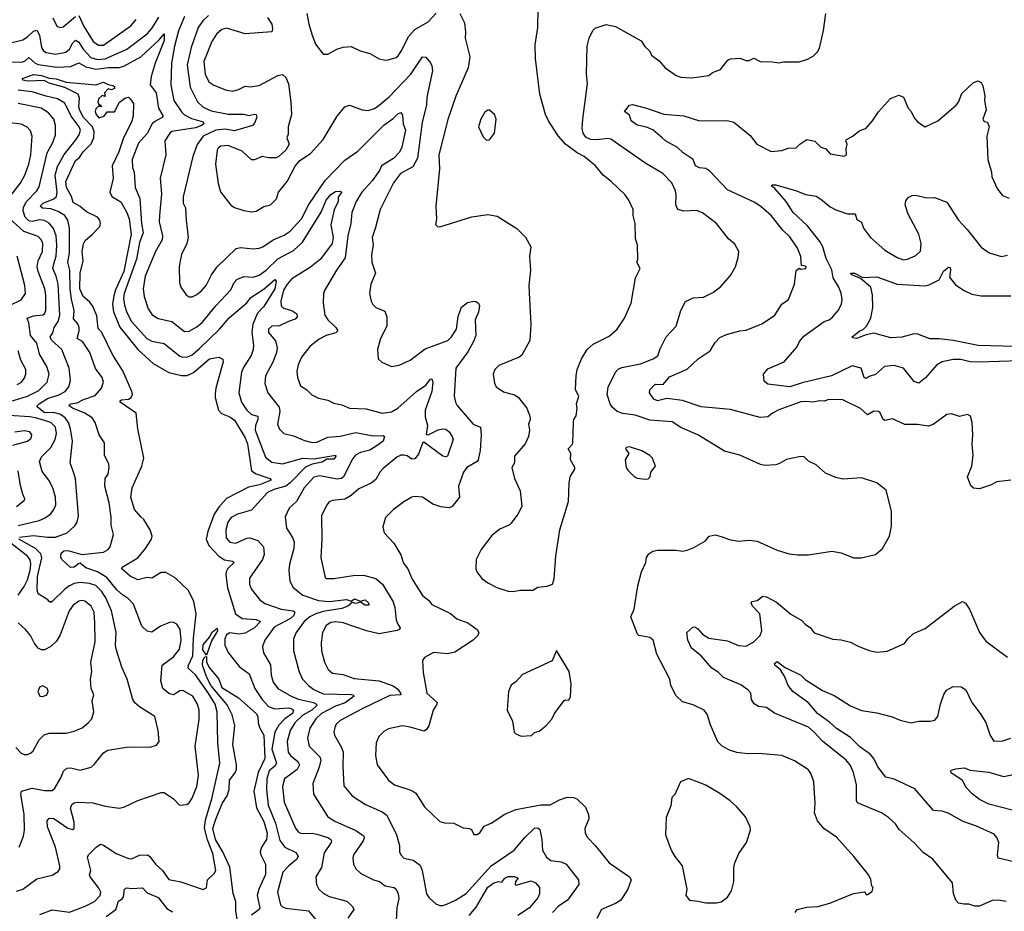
# Model space of a CAD drawing. Extents: x 1245515 to 1420776, y 606314 to 671314.
# Tile 56 of 256: x 1281695 to 1288024, y 649292 to 655025. Entities that reach past the tile are written whole.
import ezdxf

# ---------------------------------------------------------------- set-up
doc = ezdxf.new("R2010")
doc.units = 0

msp = doc.modelspace()

# ---------------------------------------------------------------- linework, layer by layer
at = {"layer": '0CON10XD'}
for points in [[(1283540.8, 655065), (1283554.2, 654995), (1283575.7, 654925.7), (1283597.3, 654867.3), (1283645, 654803.8), (1283675, 654804), (1283734.5, 654835.5), (1283775, 654847.5), (1283825, 654852), (1283884.2, 654824.2), (1283945, 654808), (1284005, 654772), (1284044.3, 654764.3), (1284063.2, 654766.8), (1284115, 654780.8), (1284127.4, 654792.6), (1284152.1, 654827.9), (1284195, 654916.9), (1284235, 654961.5), (1284319.8, 655010.2), (1284372.4, 655067.6)], [(1284524.6, 655064.6), (1284554.4, 655005), (1284560.6, 654945), (1284558, 654905), (1284588, 654785), (1284578.1, 654715), (1284497.6, 654532.4), (1284446.2, 654383.8), (1284389.1, 654155), (1284393.1, 654065), (1284370, 653825), (1284373.3, 653745), (1284368.3, 653708.3), (1284380, 653695), (1284395, 653693.3), (1284602.4, 653757.6), (1284705, 653771.4), (1284765, 653762), (1284891.3, 653681.3), (1284946.3, 653626.3), (1284980, 653565), (1284971.5, 653505), (1284978.5, 653415), (1284967.8, 653315), (1284971.4, 653225), (1284981.2, 653065), (1284975, 652962.5), (1284922.7, 652867.3), (1284905.6, 652854.4), (1284775, 652801.2), (1284748.8, 652775), (1284738.8, 652745), (1284747, 652687), (1284757.5, 652665), (1284805, 652631.2), (1284875, 652612.5), (1284898.3, 652598.3), (1284955, 652527.5), (1284974, 652475), (1284976, 652455), (1284966.2, 652425), (1284971.2, 652385), (1284966.2, 652345), (1284945, 652297.5), (1284875, 652217.5), (1284875.8, 652175), (1284857.5, 652145), (1284875.8, 652075), (1284912, 651995), (1284922.5, 651895), (1284896.7, 651845), (1284855, 651787.5), (1284843.6, 651776.4), (1284781.7, 651748.3), (1284730.5, 651709.5), (1284661.4, 651618.6), (1284630, 651555), (1284626.7, 651495), (1284634, 651475), (1284665, 651431.2), (1284705, 651403.3), (1284762.5, 651375), (1284835, 651351.2), (1284865, 651348.8), (1284915, 651358), (1284993, 651357), (1285025, 651376.2), (1285085, 651382.5), (1285120, 651395), (1285130.7, 651429.3), (1285140.8, 651575), (1285166.2, 651745), (1285223, 651927), (1285226.7, 652045), (1285233.3, 652085), (1285263.3, 652135), (1285263.3, 652145), (1285236, 652195), (1285238, 652235), (1285221.2, 652265), (1285248.8, 652295), (1285251.2, 652305), (1285253.9, 652436.1), (1285257.5, 652455), (1285271.7, 652478.3), (1285278.8, 652525), (1285274.1, 652555.9), (1285290, 652605), (1285268, 652645), (1285271.2, 652735), (1285278, 652775), (1285306.2, 652845), (1285343.8, 652905), (1285380.7, 652939.3), (1285485, 652989.2), (1285535, 653034), (1285582, 653105), (1285625, 653202.5), (1285654, 653365), (1285683.3, 653425), (1285662.5, 653465), (1285667.5, 653485), (1285666.7, 653575), (1285653.6, 653616.4), (1285651.2, 653715), (1285639.2, 653765), (1285638, 653805), (1285611.2, 653865), (1285585, 653900), (1285498, 653985), (1285445, 654024.2), (1285395.5, 654085.5), (1285324.5, 654144.5), (1285277.7, 654167.7), (1285203.6, 654223.6), (1285157, 654277), (1285093.8, 654373.8), (1285075.6, 654415), (1285038, 654545), (1285010, 654775), (1285007.7, 654862.3), (1285025.8, 654975), (1285028, 655095)], [(1286092.3, 654662.3), (1286125, 654666.2), (1286147.5, 654685), (1286200, 654705), (1286246.1, 654763.9), (1286265, 654773.8), (1286325, 654776.7), (1286365, 654763.3), (1286385, 654763.3), (1286415, 654778), (1286455, 654756.2), (1286535, 654754), (1286575, 654746.7), (1286605, 654753.3), (1286705, 654753.8), (1286755, 654768.8), (1286795, 654790), (1286822.3, 654817.7), (1286835, 654842.5), (1286861.4, 654955), (1286875.7, 655065)], [(1281602.9, 654867.1), (1281715, 654896.2), (1281745, 654914.6), (1281785, 654951.5), (1281805, 654957.5), (1281822.2, 654925), (1281835.7, 654845.7), (1281847.9, 654825), (1281865, 654813.4), (1281925, 654802.9), (1281992.9, 654815), (1282015.5, 654834.5), (1282036.8, 654875), (1282055, 654893.9), (1282075, 654880.4), (1282103.5, 654835), (1282152.5, 654782.5), (1282195, 654768.2), (1282245, 654774.1), (1282385, 654835.9), (1282515, 654934.1), (1282545, 654967.3), (1282589.7, 655040.3)], [(1281907.5, 655037.5), (1281935, 654982.9), (1281954.4, 654974.4), (1281975, 654977.8), (1282055, 655045.5)], [(1282075, 655051.4), (1282104.8, 654985), (1282167.1, 654885), (1282200.9, 654860.9), (1282235, 654860.8), (1282408.9, 654985), (1282443.1, 655025)], [(1282755.7, 655045), (1282716.7, 654953.3), (1282690.5, 654855), (1282671.6, 654745), (1282665.8, 654605), (1282686.1, 654505), (1282735, 654431.8), (1282755, 654412.5), (1282799.4, 654389.4), (1282875, 654367.8), (1282878.1, 654355), (1282865, 654343.9), (1282825, 654330), (1282674.2, 654305.8), (1282660.8, 654295), (1282628.2, 654245), (1282634.6, 654155), (1282597.9, 654005), (1282607.3, 653905), (1282593.3, 653765), (1282592.7, 653725), (1282612.5, 653635), (1282611.5, 653608.5), (1282569.2, 653535), (1282501.8, 653375), (1282489.2, 653295), (1282495.4, 653245), (1282521.5, 653165), (1282547.2, 653127.2), (1282585, 653104.4), (1282673.4, 653083.4), (1282755, 653020.5), (1282785, 653021.8), (1282835, 653050), (1282870.3, 653079.7), (1282955.8, 653184.2), (1283052.6, 653287.4), (1283074.2, 653335.8), (1283090, 653355), (1283135, 653373.2), (1283195, 653368.4), (1283235, 653383.3), (1283280.4, 653415), (1283355, 653487.5), (1283455, 653540.5), (1283512.4, 653595), (1283633, 653787), (1283665, 653863.4), (1283695, 653900.5), (1283725, 653920.5), (1283752.7, 653922.7), (1283766.7, 653915), (1283742.9, 653885), (1283742.5, 653855), (1283717.5, 653802.5), (1283695.3, 653705.3), (1283709.8, 653625), (1283702.9, 653585), (1283628.8, 653485), (1283565, 653433.3), (1283445, 653358.4), (1283413.8, 653325), (1283391.7, 653285), (1283373, 653215), (1283375.3, 653185), (1283390.5, 653170.5), (1283445, 653154.6), (1283475.8, 653134.2), (1283478.9, 653115), (1283465, 653098.5), (1283422.5, 653085), (1283365, 653055.6), (1283315, 653054.2), (1283294.4, 653035), (1283295, 653013.3), (1283340.4, 652960.4), (1283350.9, 652915), (1283346.2, 652885), (1283325, 652828), (1283275.8, 652735), (1283271.4, 652685), (1283290.6, 652625), (1283363.1, 652533.1), (1283366.9, 652505), (1283352.2, 652425), (1283365, 652391.2), (1283393.4, 652363.4), (1283455, 652350), (1283525, 652319.1), (1283575, 652305.4), (1283605, 652308.7), (1283675, 652341.3), (1283755, 652348.2), (1283855, 652369.7), (1283965, 652349.5), (1284031.5, 652351.5), (1284040, 652345), (1284032.1, 652315), (1283992.2, 652287.8), (1283945, 652257.5), (1283885, 652241.6), (1283852.9, 652225), (1283836.5, 652203.5), (1283775.8, 652085), (1283764.4, 652075), (1283735, 652069.7), (1283625, 652091.2), (1283585, 652084.6), (1283524.7, 652015), (1283473.5, 651926.5), (1283427.1, 651885), (1283401.5, 651828.5), (1283409.4, 651755), (1283448.9, 651695), (1283459.1, 651665), (1283456.4, 651625), (1283428.5, 651525), (1283424.4, 651485), (1283431.9, 651415), (1283454, 651374), (1283515, 651323.9), (1283615, 651290), (1283685, 651283.7), (1283796.5, 651296.5), (1283825, 651286.7), (1283848.1, 651301.9), (1283885, 651286.7), (1283915, 651293.9), (1283936.9, 651275), (1283939.8, 651260.2), (1283915, 651260.5), (1283885, 651280), (1283855, 651271.9), (1283832.7, 651277.3), (1283805.1, 651254.9), (1283765, 651238.8), (1283645, 651220.6), (1283599.2, 651205), (1283559.6, 651185), (1283524, 651155), (1283472.7, 651085), (1283454.6, 651045), (1283455, 650967.5), (1283491.2, 650831.2), (1283512.7, 650785), (1283551.5, 650745), (1283585, 650719.3), (1283645, 650690.9), (1283826, 650686), (1283836, 650685), (1283845.6, 650675), (1283787.1, 650632.9), (1283725, 650611.2), (1283635.3, 650565), (1283599.1, 650530.9), (1283561.2, 650468.8), (1283544.7, 650405), (1283556, 650354), (1283623.6, 650285), (1283630.8, 650265), (1283620.7, 650219.3), (1283580, 650115), (1283583.5, 650045), (1283675, 649899.4), (1283725, 649869.1), (1283851.2, 649815), (1283906.8, 649776.8), (1283910, 649765), (1283903.1, 649745), (1283840.8, 649655), (1283835.8, 649635), (1283840, 649595), (1283855.8, 649565), (1283888.8, 649535), (1283970, 649495), (1284008.8, 649485), (1284045, 649455.6), (1284103.3, 649445), (1284115, 649434), (1284128.5, 649405), (1284131.8, 649375), (1284119.5, 649315), (1284115.7, 649234.3)], [(1282908.1, 655051.9), (1282872.1, 655017.9), (1282842.7, 654975), (1282797.1, 654845), (1282772.1, 654735), (1282791.6, 654591.6), (1282837.4, 654497.4), (1282875, 654462.5), (1282925, 654438.2), (1283035, 654417.7), (1283135, 654417.3), (1283165, 654408.6), (1283207, 654417), (1283216.2, 654415), (1283218.6, 654398.6), (1283205, 654360), (1283192.5, 654345), (1283075, 654310), (1283015, 654321.3), (1282956.9, 654315), (1282874.4, 654275.6), (1282837.1, 654222.9), (1282807.5, 654145), (1282746.7, 653885), (1282746.1, 653846.1), (1282761.9, 653815), (1282764.5, 653735), (1282778.5, 653625), (1282768.9, 653585), (1282734.5, 653515), (1282726.3, 653473.7), (1282720, 653435), (1282722.5, 653335), (1282730.8, 653305), (1282765, 653256.2), (1282785, 653242.5), (1282805, 653242), (1282835, 653256.9), (1282865, 653280.5), (1282894.6, 653315), (1282927.5, 653385), (1282963.6, 653436.4), (1283087, 653553), (1283115, 653561.1), (1283195, 653552.5), (1283235, 653556.5), (1283257.1, 653565), (1283325, 653610.4), (1283395, 653639.1), (1283434.4, 653665), (1283506.7, 653745), (1283553.8, 653836.2), (1283659.7, 653990.3), (1283785, 654122.1), (1283869.5, 654180.5), (1284035, 654347.1), (1284095, 654390), (1284125, 654419.6), (1284145, 654428.6), (1284155, 654410), (1284160.9, 654355), (1284174.5, 654315), (1284150.8, 654205), (1284137.4, 654172.6), (1284098.2, 654131.8), (1284021.1, 654085), (1284008.2, 654055), (1283961.8, 653988.2), (1283895.4, 653915), (1283858.2, 653855), (1283830.4, 653785), (1283824.5, 653715), (1283803.4, 653635), (1283786.8, 653493.2), (1283731.5, 653415), (1283655.4, 653284.6), (1283647.8, 653265), (1283646.4, 653205), (1283656.5, 653125), (1283675.4, 653095), (1283728.1, 653045), (1283740, 653025), (1283727.6, 653012.4), (1283665, 652993.8), (1283620.2, 652969.8), (1283562, 652925), (1283505.8, 652855), (1283484.4, 652805), (1283475.8, 652764.2), (1283480.6, 652725), (1283501.3, 652671.3), (1283540, 652645), (1283572.5, 652612.5), (1283615, 652591.2), (1283675, 652579.2), (1283715, 652559.2), (1283765, 652548.6), (1283815, 652528.1), (1283922.1, 652522.1), (1284025, 652494.6), (1284085, 652504.6), (1284125, 652527.9), (1284246.3, 652633.7), (1284305, 652675.4), (1284335, 652714.4), (1284345, 652716.2), (1284350.8, 652695), (1284344.5, 652634.5), (1284302.2, 652515), (1284302.5, 652472.5), (1284316.2, 652415), (1284307.9, 652357.9), (1284320.8, 652355), (1284385, 652388.6), (1284415, 652394.4), (1284435, 652391.9), (1284455, 652375.6), (1284475.6, 652345), (1284480.6, 652325), (1284445, 652218.8), (1284435, 652214), (1284415, 652217.8), (1284292.4, 652307.6), (1284285, 652302.2), (1284258.9, 652231.1), (1284235, 652202.3), (1284215, 652198.8), (1284185, 652220), (1284165, 652225.9), (1284145, 652224.6), (1284118.5, 652211.5), (1284031.7, 652138.3), (1284010.6, 652115), (1283985, 652069.2), (1283955, 652044.4), (1283875, 652008.9), (1283825, 651965.5), (1283785, 651942.5), (1283705.5, 651934.5), (1283685.4, 651924.6), (1283668.6, 651905), (1283634.3, 651834.3), (1283638.1, 651685), (1283630.6, 651565), (1283658.3, 651438.3), (1283665, 651433.1), (1283715, 651431.8), (1283838.3, 651451.7), (1283905, 651453.8), (1283985, 651432.7), (1284026.6, 651396.6), (1284095, 651281.9), (1284107.1, 651245), (1284116, 651166), (1284125, 651138.8), (1284141.4, 651115), (1284135.7, 651105), (1284121.5, 651098.5), (1284005, 651075.4), (1283925, 651094.7), (1283775, 651146.7), (1283726.5, 651153.5), (1283695, 651149.3), (1283665, 651130.6), (1283641.8, 651085), (1283633.7, 651016.3), (1283636.2, 650966.2), (1283654, 650894), (1283677.3, 650847.3), (1283705, 650823.1), (1283775, 650815.5), (1283845, 650789.5), (1284005.6, 650774.4), (1284095, 650742.1), (1284125, 650721.5), (1284143.3, 650695), (1284145, 650684.2), (1284075, 650678.8), (1283895.8, 650595), (1283755, 650520), (1283730, 650495), (1283720.5, 650475), (1283713.5, 650445), (1283717.8, 650425), (1283764.7, 650344.7), (1283775.4, 650315), (1283771.8, 650225), (1283778.9, 650098.9), (1283832.9, 650035), (1283918.8, 649978.8), (1284025, 649931.5), (1284055, 649910), (1284117.3, 649785), (1284135.6, 649715), (1284135.7, 649675), (1284144.3, 649655), (1284165, 649634.4), (1284225, 649620.6), (1284269.5, 649589.5), (1284282.9, 649555), (1284310, 649405), (1284328, 649378), (1284370.6, 649340.6), (1284395, 649330.6), (1284415, 649330), (1284445, 649340.4), (1284496.4, 649363.6), (1284565, 649406.9), (1284725.2, 649584.8), (1284874.4, 649685), (1284942.3, 649767.7), (1285005, 649826.2), (1285025, 649828.8), (1285039.1, 649819.1), (1285051.2, 649755), (1285055.5, 649685), (1285080.7, 649640.7), (1285108.3, 649618.3), (1285175, 649610.7), (1285208.5, 649595), (1285286.5, 649495), (1285288.9, 649465), (1285215.4, 649365), (1285157.3, 649322.7), (1285120.6, 649285)], [(1283289.1, 655039.1), (1283316.9, 654995), (1283320.8, 654965), (1283315, 654946.7), (1283145, 654933.8), (1283025, 654969.2), (1282995, 654960.9), (1282959.3, 654930.7), (1282930.4, 654885), (1282878.4, 654755), (1282887.6, 654675), (1282911.1, 654625), (1282944, 654604), (1283025, 654571.8), (1283065, 654565.4), (1283101.2, 654575), (1283145, 654596.5), (1283177.6, 654592.4), (1283235, 654602.2), (1283355, 654666.7), (1283385, 654671.4), (1283405, 654652), (1283423.1, 654613.1), (1283438.5, 654495), (1283442.9, 654415), (1283420, 654335), (1283420.7, 654289.3), (1283412.5, 654265), (1283426.7, 654225), (1283406.7, 654185), (1283363.6, 654146.4), (1283343, 654137), (1283295, 654135.8), (1283254.2, 654145.8), (1283205, 654124.3), (1283185, 654123.1), (1283125, 654180), (1283035, 654216.6), (1282988.9, 654211.1), (1282971, 654199), (1282963.8, 654185), (1282954.8, 654095), (1282970.8, 653970.8), (1282985, 653917.5), (1283053, 653833), (1283075, 653818), (1283135, 653797.1), (1283185, 653790), (1283215, 653792.9), (1283265, 653824), (1283306.7, 653835), (1283346.8, 653873.2), (1283358.8, 653915), (1283414.2, 653985), (1283465, 654083.3), (1283495, 654120), (1283565, 654164), (1283645, 654254.3), (1283735, 654404), (1283785, 654464), (1283815, 654476), (1283896.7, 654445), (1283935, 654440.9), (1283975, 654453.1), (1284005.7, 654474.3), (1284070.8, 654529.2), (1284210.4, 654675), (1284285, 654786.2), (1284305, 654783.3), (1284335, 654746.7), (1284345, 654727.5), (1284348.9, 654695), (1284313.1, 654526.9), (1284310.3, 654475), (1284283.2, 654366.8), (1284252.5, 654135), (1284221.5, 654078.5), (1284143.9, 654036.1), (1284098.7, 653975), (1284011.5, 653805), (1283982.3, 653687.7), (1283960, 653625), (1283967.5, 653575), (1283957.5, 653515), (1283959.5, 653465), (1283981.4, 653395), (1283952.9, 653325), (1283944.3, 653265), (1283954.2, 653215), (1283964.4, 653194.4), (1283985, 653174), (1284041.4, 653151.4), (1284055.6, 653115), (1284054.2, 653055), (1284014.2, 652975), (1283996.1, 652903.9), (1284000, 652845), (1284022.7, 652822.7), (1284085, 652796), (1284135, 652804), (1284204.4, 652835.6), (1284302.2, 652907.8), (1284447, 652963), (1284471.5, 652985), (1284502.5, 653035), (1284513.6, 653116.4), (1284534.2, 653175.8), (1284574.1, 653205.9), (1284614.1, 653215.9), (1284627.5, 653212.5), (1284645, 653202.5), (1284650.9, 653185), (1284643.4, 653145), (1284623.8, 653095), (1284626.7, 652995), (1284612.7, 652955), (1284575, 652890), (1284499.6, 652785), (1284488.5, 652605), (1284495.5, 652565.5), (1284507.1, 652545), (1284610.8, 652425), (1284657.1, 652405), (1284662.2, 652355), (1284655.4, 652255), (1284643.2, 652195), (1284636, 652184), (1284570, 652145), (1284548.9, 652115), (1284515.6, 652025), (1284522.2, 651955), (1284475, 651894.4), (1284455, 651885.5), (1284402, 651892), (1284350.7, 651910.7), (1284284.3, 651954.3), (1284235, 651959.2), (1284215, 651954.2), (1284165, 651926), (1284095, 651873.8), (1284046.2, 651825), (1284028.8, 651765), (1284038, 651725), (1284099.7, 651659.7), (1284144.5, 651584.5), (1284161.7, 651531.7), (1284190.8, 651495), (1284218.8, 651428.8), (1284285, 651323.8), (1284322.7, 651292.7), (1284345, 651264), (1284465, 651208.1), (1284505, 651171.8), (1284576.4, 651146.4), (1284636.7, 651105), (1284646, 651085), (1284640, 651065), (1284610.8, 651035), (1284491.8, 650958.2), (1284445, 650947.8), (1284354.6, 650955.4), (1284296.7, 650925), (1284284.2, 650905), (1284287.9, 650827.9), (1284312.9, 650695), (1284378.1, 650635), (1284375, 650618.8), (1284352.2, 650585), (1284325.4, 650484.6), (1284309.7, 650460.3), (1284295, 650451.4), (1284205, 650477.1), (1284155, 650484.3), (1284065, 650465.7), (1284035, 650448.6), (1284003.4, 650416.6), (1283987.1, 650375), (1283981.9, 650295), (1283992.5, 650235), (1284065, 650136.2), (1284103.8, 650105), (1284215, 650070), (1284241.8, 650051.8), (1284297.5, 649965), (1284395, 649870.8), (1284425, 649861.4), (1284485, 649860), (1284545, 649828.8), (1284585.7, 649825.7), (1284598.8, 649818.8), (1284615, 649786.2), (1284635, 649786), (1284653, 649797), (1284681.2, 649838.8), (1284725, 649860), (1284813.1, 649916.9), (1284883.6, 649946.4), (1285045, 649977.8), (1285105, 649976.2), (1285165, 650009.4), (1285215, 650025.6), (1285254.4, 650024.4), (1285276.4, 650016.4), (1285331.7, 649961.7), (1285352, 649915), (1285352.7, 649887.3), (1285327.1, 649825), (1285330, 649795), (1285345, 649766.2), (1285395, 649716), (1285483.4, 649603.4), (1285613.8, 649515), (1285625.8, 649495), (1285603.3, 649435), (1285558.8, 649365), (1285525, 649342.5), (1285435.8, 649304.2), (1285404.1, 649245.9)], [(1286680, 649285), (1286692.5, 649305), (1286755, 649320), (1286825, 649324.2), (1286902.5, 649345), (1287055, 649406.7), (1287125, 649417.5), (1287135, 649400), (1287145, 649400), (1287175, 649420), (1287180, 649445), (1287173, 649453), (1287166.4, 649496.4), (1287152.5, 649525), (1287056, 649645), (1286945, 649770), (1286863.8, 649825), (1286822.5, 649875), (1286804, 649925), (1286808, 649985), (1286800, 650125), (1286783.3, 650175), (1286765, 650202.5), (1286675, 650260), (1286595, 650293.8), (1286445, 650306), (1286375, 650304.2), (1286305, 650314.2), (1286258.3, 650328.3), (1286211.2, 650355), (1286182.6, 650382.6), (1286132.5, 650495), (1286115.6, 650555), (1286095.8, 650585), (1286025, 650619.2), (1285955, 650640), (1285915, 650676.7), (1285880.8, 650745), (1285873.8, 650785), (1285790, 650945), (1285766, 651035), (1285745, 651053.8), (1285675.9, 651065.9), (1285666.2, 651075), (1285622.5, 651185), (1285644.4, 651235), (1285668.1, 651385), (1285692.5, 651475), (1285719.2, 651535), (1285725, 651567.5), (1285738.8, 651591.2), (1285765, 651607.5), (1285795, 651614.3), (1285914.2, 651614.2), (1285955, 651608.6), (1285985, 651614.3), (1286028.3, 651631.7), (1286103.8, 651675), (1286126, 651704), (1286165, 651712), (1286210.6, 651700.6), (1286255, 651682.9), (1286315, 651671.4), (1286385, 651677.5), (1286435, 651671.2), (1286565, 651613.8), (1286640.7, 651590.7), (1286695, 651583.3), (1286765, 651583.8), (1286915, 651608.8), (1286975, 651596.7), (1287053.9, 651563.9), (1287103.9, 651563.9), (1287195, 651586.2), (1287241.2, 651625), (1287285.8, 651704.2), (1287298.3, 651768.3), (1287298.8, 651865), (1287265, 652000), (1287205, 652046.7), (1287105, 652078.8), (1286985, 652070), (1286940.5, 652080.5), (1286875, 652110), (1286815, 652163.3), (1286766.2, 652186.2), (1286736.1, 652216.1), (1286705, 652213.3), (1286625, 652198), (1286579.5, 652170.5), (1286556.1, 652163.9), (1286485, 652158.8), (1286455.9, 652165.9), (1286324.4, 652224.4), (1286225, 652251.4), (1286054, 652355), (1285945, 652403.3), (1285889.9, 652439.9), (1285745, 652450.3), (1285651.2, 652481.2), (1285572.1, 652492.1), (1285536.4, 652506.4), (1285503.8, 652533.8), (1285490, 652555), (1285471.1, 652615), (1285477.3, 652662.7), (1285525, 652758.6), (1285542.5, 652777.5), (1285565, 652788.8), (1285685, 652812.9), (1285766, 652844), (1285796.2, 652863.8), (1285811.5, 652908.5), (1285850.8, 652985), (1285915, 653053.3), (1285944.2, 653155.8), (1285975, 653212.5), (1286023.9, 653236.1), (1286089.5, 653240.5), (1286155, 653273.3), (1286201.2, 653308.8), (1286265, 653380), (1286296.7, 653435), (1286313.8, 653495), (1286316.7, 653535), (1286291.7, 653581.7), (1286252, 653615), (1286175, 653714), (1286085, 653783.8), (1286045, 653798.6), (1285965, 653794.5), (1285924.6, 653804.6), (1285913.1, 653835), (1285915.5, 653894.5), (1285910.5, 653925), (1285887.1, 653975), (1285830, 654035), (1285720.8, 654100.8), (1285495, 654256.8), (1285475, 654261.3), (1285405, 654251.9), (1285365, 654254.7), (1285335, 654269.2), (1285316.1, 654295), (1285310.7, 654325), (1285314.7, 654385.3), (1285345.5, 654615.5), (1285338.6, 654675), (1285341.9, 654855), (1285355, 654906.7), (1285380, 654955), (1285395, 654970), (1285465, 654993.8), (1285525, 654980.8), (1285688.8, 654888.8), (1285712.7, 654852.7), (1285742.5, 654825), (1285757, 654797), (1285805, 654760), (1285844.2, 654714.2), (1285915, 654666.2), (1285945, 654654.2), (1286015, 654650.8), (1286092.3, 654662.3)], [(1281625, 654752.5), (1281715, 654753.8), (1281730.6, 654759.4), (1281755, 654781.5), (1281795.4, 654745.4), (1281815, 654735.6), (1281935, 654719.8), (1282025, 654724.8), (1282075, 654747.9), (1282121.5, 654721.5), (1282185, 654707.2), (1282266.7, 654716.7), (1282335, 654717.1), (1282365, 654726.5), (1282473.4, 654786.5), (1282591.5, 654895), (1282625, 654933.3), (1282625, 654890.8), (1282566.8, 654745), (1282540.7, 654659.3), (1282534.6, 654605), (1282573.2, 654555), (1282586.5, 654455), (1282618.4, 654405), (1282611.8, 654395), (1282565, 654371), (1282547, 654355), (1282515, 654293.3), (1282458.7, 654231.3), (1282417.3, 654125), (1282420.9, 654075), (1282431.8, 654045), (1282437.3, 653945), (1282468.4, 653875), (1282479.3, 653715), (1282490, 653655), (1282465, 653592.5), (1282446.2, 653485), (1282367.3, 653265), (1282363.2, 653235), (1282368.3, 653188.3), (1282383, 653143), (1282415, 653085.4), (1282512.1, 652975), (1282545, 652958.9), (1282625, 652943.8), (1282725, 652861.2), (1282745, 652854.6), (1282775, 652856.6), (1282805, 652870.4), (1282850.1, 652909.9), (1282980, 653035), (1283041.7, 653108.3), (1283154.6, 653205), (1283180.9, 653239.1), (1283265.7, 653294.3), (1283335, 653353.6), (1283344.6, 653344.6), (1283334.4, 653295), (1283265, 653181.1), (1283222.8, 653137.2), (1283193.7, 653066.3), (1283187.2, 653012.8), (1283197.3, 652932.7)], [(1281825, 649272.9), (1281905, 649301.5), (1282015, 649287.3), (1282115.3, 649324.7), (1282176, 649355), (1282213.1, 649395), (1282215.9, 649415), (1282205, 649441.1), (1282147.3, 649515), (1282143.6, 649526.4), (1282152.9, 649555), (1282130.5, 649639.5), (1282138, 649655), (1282185, 649702.2), (1282215, 649724.4), (1282235, 649717.8), (1282315, 649664.6), (1282395, 649631.2), (1282415, 649630), (1282465, 649652.5), (1282517.5, 649655), (1282531.2, 649645), (1282567.5, 649595), (1282613.7, 649553.7), (1282655, 649497.8), (1282732, 649482), (1282875, 649433.1), (1282895, 649443.8), (1282902.7, 649495), (1282945.9, 649535), (1282955.1, 649555), (1282937, 649665), (1282902.5, 649752.5), (1282882.6, 649827.4), (1282888.9, 649881.1), (1282931.4, 650015), (1282982.8, 650245), (1282968.6, 650375), (1282964.8, 650575), (1282951.5, 650625), (1282906, 650696), (1282825, 650812.7), (1282778, 650855), (1282780, 650875), (1282808.8, 650935), (1282812.6, 651047.4), (1282829.7, 651205), (1282814.3, 651285), (1282780.7, 651355), (1282695, 651435.3), (1282635, 651470), (1282605, 651470.6), (1282545, 651433.8), (1282515, 651438.2), (1282455, 651422.9), (1282405, 651448.1), (1282352.9, 651495), (1282354, 651505), (1282455, 651564.5), (1282504.4, 651625), (1282543.5, 651685), (1282546.2, 651705), (1282533.8, 651745), (1282492.4, 651812.4), (1282475, 651828.2), (1282433.9, 651875), (1282409.4, 651955), (1282417.9, 652015), (1282481.4, 652155), (1282494.3, 652205), (1282455.2, 652395), (1282443.6, 652495), (1282341.4, 652565), (1282341.4, 652575), (1282350, 652580), (1282395, 652585.3), (1282412.9, 652595), (1282419.6, 652615), (1282416.2, 652635), (1282358.1, 652768.1), (1282291.2, 652871.2), (1282223, 653013), (1282199.2, 653039.2), (1282190.3, 653120.3), (1282165, 653183.1), (1282145, 653210), (1282103.5, 653245), (1282082.1, 653295), (1282084.2, 653395), (1282103.1, 653475), (1282097.7, 653535), (1282105, 653583.8), (1282116.7, 653605), (1282164.3, 653645), (1282210, 653695), (1282215.7, 653715), (1282211.4, 653735), (1282195, 653754.3), (1282125, 653790), (1282083.2, 653823.2), (1282038.5, 653848.5), (1282028.8, 653888.8), (1281996.8, 653945), (1281992.5, 653985), (1282055, 654118.8), (1282080.6, 654139.4), (1282102.9, 654175), (1282153.8, 654226.2), (1282171.4, 654265), (1282174.7, 654305.3), (1282162.9, 654335), (1282106.2, 654395), (1282081, 654441), (1282074.8, 654465), (1282080.5, 654520.5), (1282071.2, 654545), (1281985, 654588.5), (1281885, 654616.9), (1281853.1, 654633.1), (1281745, 654630.4), (1281716.2, 654635), (1281713.5, 654646.5), (1281785, 654672.9), (1281835, 654665.2), (1281885, 654649.2), (1281928.8, 654645), (1281994.1, 654624.1), (1282185, 654606.7), (1282235, 654623.8), (1282265, 654607.5), (1282295, 654602), (1282303.8, 654595), (1282305, 654583.3), (1282285, 654573.3), (1282265, 654580), (1282240, 654555), (1282245, 654530), (1282225, 654537.5), (1282202, 654515), (1282197.5, 654495), (1282205, 654480), (1282217.5, 654475), (1282220, 654465), (1282205, 654470), (1282195, 654463.3), (1282185, 654452.5), (1282180.8, 654435), (1282186.2, 654415), (1282205, 654393.1), (1282237.5, 654405), (1282258.3, 654431.7), (1282305, 654432.5), (1282336.7, 654495), (1282375, 654523.3), (1282395, 654527.5), (1282406.4, 654516.4), (1282426.7, 654485), (1282424.2, 654405), (1282413.1, 654365), (1282362.7, 654265), (1282332.8, 654175), (1282288.8, 654085), (1282295.6, 654004.4), (1282274.6, 653915), (1282288.4, 653888.4), (1282345, 653852.7), (1282385, 653784.4), (1282399.8, 653745), (1282411.6, 653645), (1282365.1, 653405), (1282311.5, 653288.5), (1282299.8, 653250.2), (1282291.9, 653195), (1282297.5, 653147.5), (1282338.6, 653048.6), (1282455.2, 652905.2), (1282553.8, 652813.8), (1282654.2, 652755.8)], [(1288065, 652064.2), (1287975, 652052.9), (1287935, 652032), (1287865, 652007.5), (1287826.7, 652013.3), (1287808.8, 652028.8), (1287788.1, 652085), (1287814.4, 652155), (1287824.4, 652225), (1287817.5, 652295), (1287822, 652355), (1287816.7, 652435), (1287806.1, 652476.1), (1287786.4, 652486.4), (1287735, 652473.3), (1287685, 652490), (1287655, 652486.2), (1287567.6, 652422.4), (1287535, 652412.5), (1287465, 652422.5), (1287385, 652421.5), (1287305, 652458.6), (1287255, 652447.1), (1287244.4, 652455), (1287226.8, 652496.8), (1287215, 652506.2), (1287185, 652508), (1287145, 652484), (1287098.8, 652525), (1286985, 652581.4), (1286895, 652581.9), (1286865, 652571.2), (1286836.7, 652573.3), (1286795.3, 652564.7), (1286745, 652570.4), (1286715, 652567.3), (1286575, 652516.7), (1286535, 652495.6), (1286505, 652472.5), (1286455, 652468.1), (1286265, 652517.8), (1286075, 652535.9), (1285955, 652575.4), (1285855, 652589.6), (1285794.5, 652574.5), (1285770.8, 652585), (1285742.5, 652625), (1285745.8, 652645), (1285775, 652676.7), (1285785, 652682.2), (1285831.3, 652678.7), (1285872.3, 652727.7), (1285985, 652778.8), (1286055.7, 652845), (1286133.6, 652896.4), (1286165, 652950), (1286195, 652982.5), (1286238.8, 653001.2), (1286325, 653023.8), (1286365, 653028), (1286465, 653068.6), (1286495, 653088.6), (1286548, 653125), (1286594, 653195), (1286635.8, 653225), (1286674.3, 653325), (1286685, 653412.5), (1286705, 653427.5), (1286715, 653420), (1286747.5, 653425), (1286750, 653435), (1286745, 653440), (1286720, 653445), (1286717.1, 653502.9), (1286695.5, 653555), (1286645, 653628.1), (1286600.9, 653670.9), (1286525, 653765.7), (1286462, 653822), (1286420.2, 653850.2), (1286245, 653930), (1286131.2, 654051.2), (1286105, 654067.5), (1286065, 654072.9), (1286039.3, 654085), (1286024, 654125), (1285959.5, 654169.5), (1285923.2, 654203.2), (1285845.8, 654245.8), (1285825.5, 654265), (1285765, 654316.5), (1285725, 654334.4), (1285665, 654346), (1285626.2, 654375), (1285615, 654410), (1285582.5, 654435), (1285614.2, 654475.8), (1285635, 654479.2), (1285725, 654456), (1285835, 654416.4), (1285965, 654407.1), (1286064.6, 654374.6), (1286242.4, 654377.6), (1286285, 654366.9), (1286390.9, 654280.9), (1286433.8, 654225), (1286525, 654177.5), (1286595, 654184.3), (1286635, 654199.4), (1286685, 654200), (1286708.8, 654225), (1286755, 654253.8), (1286805, 654243.3), (1286844.2, 654204.2), (1286877.5, 654195), (1286905, 654163.3), (1286940, 654155), (1286995, 654147.5), (1287010, 654155), (1287006.7, 654195), (1287013.8, 654225), (1287006, 654245), (1287008.8, 654255), (1287045.5, 654274.5), (1287095, 654312), (1287134.2, 654325.8), (1287176.2, 654375), (1287215, 654433.3), (1287291.7, 654518.3), (1287345, 654540), (1287375, 654527.5), (1287406.2, 654455), (1287424.2, 654434.2), (1287445, 654393.3), (1287465, 654368.8), (1287515, 654336.7), (1287596.2, 654375), (1287714, 654475), (1287730, 654495), (1287750.7, 654549.3), (1287825, 654621.2), (1287855, 654632.5), (1287875, 654620), (1287885, 654600), (1287898.8, 654535), (1287896.2, 654505), (1287906.5, 654445), (1287886.2, 654385), (1287895, 654371.2), (1287916.7, 654365), (1287926, 654335), (1287912.5, 654275), (1287918, 654125), (1287941.2, 654045), (1287943.3, 654015), (1287980, 653935), (1288013.3, 653895), (1288055, 653877.5)], [(1281675, 649422.2), (1281715, 649434.4), (1281805, 649501.5), (1281905, 649524.2), (1281942.1, 649547.9), (1281954.2, 649565.8), (1281952.7, 649585), (1281925.3, 649705), (1281874.7, 649835), (1281872.5, 649875), (1281885, 649890.8), (1281915, 649890), (1282005, 649827.3), (1282035, 649819.4), (1282045, 649823.8), (1282046, 649865), (1282022.5, 649955), (1282031.1, 649978.9), (1282045, 649990), (1282065.6, 649994.4), (1282165, 649988.9), (1282245, 649969.2), (1282335, 649956.2), (1282365, 649962.9), (1282455.7, 650004.3), (1282604.2, 650055.8), (1282625, 650056.2), (1282683.3, 650015), (1282722.5, 649975), (1282770, 649980), (1282785, 649988.8), (1282805, 650020), (1282834.7, 650095.3), (1282843.8, 650165), (1282822.5, 650355), (1282849.5, 650525), (1282848.9, 650585), (1282838.7, 650625), (1282807.5, 650675), (1282745, 650711.9), (1282725, 650709.4), (1282685, 650684.4), (1282655, 650692.7), (1282615.5, 650725), (1282601.8, 650775), (1282610.8, 650875), (1282685, 650928.2), (1282722.7, 650977.3), (1282734.1, 651035), (1282726.8, 651105), (1282705, 651138.6), (1282685, 651150), (1282665, 651151.9), (1282600, 651125), (1282545, 651086), (1282515, 651092.9), (1282479.4, 651125), (1282426.4, 651266.4), (1282395, 651300.9), (1282356.2, 651326.2), (1282320.1, 651360.1), (1282255, 651438), (1282195, 651474.2), (1282120.7, 651500.7), (1282085, 651529.6), (1282072.9, 651527.1), (1282045.2, 651504.8), (1282022.4, 651502.4), (1281965.6, 651555), (1281959.7, 651569.7), (1281962.9, 651595), (1281979.8, 651610.2), (1282005, 651612), (1282095, 651585.3), (1282235, 651601.5), (1282265, 651618), (1282276.9, 651635), (1282297.5, 651715), (1282284.3, 651775.7), (1282284.2, 651825.8), (1282269.4, 651919.4), (1282241.8, 652025), (1282245.6, 652074.4), (1282265, 652103.8), (1282270.8, 652145), (1282267.6, 652167.6), (1282240.6, 652225), (1282241.4, 652305), (1282205.7, 652355), (1282181.4, 652435), (1282160.6, 652465), (1282113.1, 652495), (1282035, 652526.5), (1282011.1, 652545), (1282021.2, 652555), (1282065, 652562), (1282105, 652583.6), (1282180.4, 652609.6), (1282222.2, 652655), (1282233.1, 652695), (1282225, 652723.8), (1282183, 652783), (1282145.3, 652885.3), (1282099.1, 652955), (1282064.3, 652975), (1282078.5, 653025), (1282077.7, 653045), (1282069, 653069), (1282042.1, 653102.1), (1282044.8, 653155), (1282028.1, 653228.1), (1282020.5, 653295), (1282018.3, 653415), (1282003.8, 653465), (1282014.8, 653525), (1282015.8, 653685), (1282004.1, 653735), (1281984.6, 653765), (1281942, 653792), (1281895, 653807.7), (1281842.4, 653812.4), (1281827.8, 653825), (1281846.5, 653845), (1281915, 653872.9), (1281931, 653889), (1281936.7, 653915), (1281923.7, 654025), (1281938.6, 654081.4), (1281981.1, 654158.9), (1282059.2, 654255), (1282077.2, 654285), (1282085.3, 654315), (1282078.4, 654335), (1282026.6, 654405), (1281985, 654488.8), (1281938.5, 654515), (1281865, 654532.9), (1281775, 654559.9), (1281685, 654571.2)], [(1281695, 651697.4), (1281785, 651709.5), (1281875, 651698.5), (1281925, 651698.8), (1282000.8, 651725), (1282049.4, 651770.6), (1282065.6, 651795), (1282072.7, 651835), (1282054.6, 652074.6), (1282040.5, 652115), (1282020, 652175), (1282035.3, 652315), (1282022.5, 652395), (1282009.7, 652435), (1281988, 652465), (1281956.8, 652486.8), (1281915, 652499), (1281855, 652496.2), (1281807.7, 652535), (1281808.8, 652545), (1281820.4, 652555), (1281875, 652590.3), (1281946.6, 652613.4), (1281987.5, 652635), (1282011.2, 652665), (1282022.1, 652705), (1282013.1, 652785), (1281966.2, 652905), (1281899.6, 652965), (1281890.9, 652985), (1281909.3, 653010.7), (1281917.5, 653045), (1281943.4, 653085), (1281954.4, 653125), (1281942.2, 653325), (1281930.7, 653375), (1281909.3, 653425), (1281914.3, 653455), (1281930.4, 653505), (1281934.8, 653575), (1281930, 653635), (1281913.1, 653683.1), (1281885, 653717.5), (1281855, 653732.9), (1281825, 653737.1), (1281775, 653728), (1281755, 653731.9), (1281731.2, 653755), (1281716.8, 653795), (1281720.7, 653819.3), (1281739.5, 653855), (1281805.4, 653925), (1281819.7, 653950.3), (1281871.9, 654168.1), (1281907.8, 654235), (1281925.2, 654284.8), (1281926.5, 654345), (1281914.7, 654385), (1281881.2, 654425), (1281834.4, 654455), (1281685, 654486.8)], [(1284695, 654250), (1284715, 654252.5), (1284746.2, 654295), (1284758.8, 654385), (1284747.5, 654415), (1284715, 654442.5), (1284705, 654443.3), (1284685, 654430), (1284658.8, 654385), (1284643.8, 654335), (1284675, 654272.5), (1284695, 654250)], [(1281599.2, 653845), (1281698.8, 653971.2), (1281727.9, 654025), (1281754.2, 654095), (1281766.5, 654155), (1281774.5, 654275), (1281765, 654310), (1281743.3, 654333.3), (1281705, 654352.1), (1281635, 654361.3)], [(1288125, 652830.9), (1287856.2, 652823.8), (1287805, 652825.4), (1287745, 652840.4), (1287695, 652840.8), (1287625.4, 652824.6), (1287587, 652803), (1287518, 652722), (1287475, 652688.8), (1287445, 652698.8), (1287375, 652783.3), (1287315, 652800.8), (1287254.3, 652795.7), (1287195, 652743.3), (1287155, 652731.2), (1287135, 652717.7), (1287123.2, 652725), (1287104.6, 652784.6), (1287045, 652798.4), (1286914.2, 652735), (1286725, 652690), (1286645, 652664.7), (1286505, 652680.6), (1286481.4, 652701.4), (1286475.2, 652744.8), (1286505, 652780.9), (1286608.6, 652825), (1286689.8, 652920.2), (1286707.1, 652955), (1286735, 652989.2), (1286865, 653084.3), (1286898.8, 653095), (1286918.8, 653111.2), (1286955.6, 653155), (1286978, 653195), (1286980.8, 653225), (1286974.3, 653265.7), (1286959.5, 653305), (1286924.2, 653364.2), (1286915, 653416.7), (1286878.9, 653488.9), (1286857.4, 653565), (1286838.5, 653598.5), (1286759.2, 653699.2), (1286667.8, 653785), (1286622.7, 653855), (1286548.7, 653938.7), (1286525, 653956.2), (1286535, 653964), (1286555, 653964), (1286687.5, 653925), (1286745, 653901.4), (1286815, 653889.2), (1286845, 653871.9), (1286905, 653821.1), (1286941.4, 653801.4), (1287015, 653777.1), (1287065, 653776.7), (1287075, 653740), (1287105, 653722.5), (1287118, 653685), (1287163.4, 653623.4), (1287255, 653543.1)], [(1287255, 653543.1), (1287336.2, 653495), (1287375, 653480), (1287402.5, 653485), (1287455, 653508), (1287485, 653536.2), (1287489.5, 653585), (1287473.5, 653645), (1287405.4, 653775), (1287385.7, 653834.3), (1287390.3, 653859.7), (1287405, 653882), (1287432.5, 653895), (1287454.3, 653895.7), (1287525, 653878.8), (1287575, 653881.2), (1287655, 653851.2), (1287729.2, 653735), (1287785, 653676), (1287875, 653562), (1287925.7, 653525.7), (1288005, 653501.9), (1288045, 653510.8)], [(1281635, 652571), (1281745, 652603.7), (1281818.7, 652641.3), (1281871.2, 652695), (1281884.6, 652745), (1281870, 652795), (1281822.5, 652875), (1281806.5, 652945), (1281764.3, 652995), (1281753.8, 653075), (1281742.5, 653105), (1281785, 653120.5), (1281843.4, 653126.6), (1281855.3, 653134.7), (1281863.9, 653155), (1281863, 653253), (1281856.2, 653295), (1281814.3, 653405), (1281808.2, 653435), (1281814.7, 653475), (1281842.2, 653535), (1281843.4, 653585), (1281835, 653608.1), (1281815, 653630), (1281722, 653662), (1281609.1, 653765)], [(1281635, 653189.3), (1281705, 653224.4), (1281733.1, 653265), (1281729.5, 653315), (1281680, 653505)], [(1287467.7, 653002.3), (1287445, 653004.3), (1287365, 652984.4), (1287295, 652979.4), (1287185, 653008.6), (1287135, 652999.4), (1287074.2, 652975.8), (1287049.2, 652979.2), (1287045, 652985.6), (1287095, 653024.6), (1287116.6, 653033.4), (1287138.1, 653055), (1287166, 653105), (1287178.6, 653175), (1287175.7, 653255), (1287166.9, 653305), (1287099.8, 653359.8), (1287044.5, 653385), (1287036.2, 653395), (1287061.2, 653395), (1287115, 653366.4), (1287205, 653371.2), (1287335, 653324.7), (1287515.5, 653314.5), (1287540.2, 653319.8), (1287605, 653352.9), (1287632.9, 653407.1), (1287665, 653433.5), (1287675, 653432), (1287678.8, 653415), (1287671.2, 653368.8), (1287709.8, 653319.8), (1287764.8, 653284.7), (1287815, 653260.7), (1287875, 653248.4), (1288065, 653250)], [(1288175, 652920.6), (1287855, 652930.2), (1287695, 652962.4), (1287605, 652973.5), (1287545, 652973.5), (1287467.7, 653002.3)], [(1283197.3, 652932.7), (1283195.8, 652905), (1283182.6, 652865), (1283136.1, 652793.9), (1283120.9, 652759.1), (1283103.9, 652625), (1283120.9, 652565), (1283154.6, 652515), (1283185, 652487.3), (1283225.5, 652475), (1283226.6, 652455), (1283210, 652415), (1283208.6, 652385), (1283275, 652211.5), (1283315, 652180.4), (1283385, 652170), (1283515, 652204.8), (1283585, 652201.8), (1283713.5, 652223.5), (1283724.2, 652224.2), (1283727.5, 652217.5), (1283715, 652199.6), (1283670.4, 652199.6), (1283639.3, 652180.7), (1283575, 652167.6), (1283532.6, 652147.4), (1283433.7, 652046.3), (1283405, 652025.6), (1283328.1, 652005), (1283289.2, 651985), (1283185, 651871.9), (1283095, 651846.4), (1283055, 651824.4), (1283033.6, 651795), (1283020, 651745), (1283023.3, 651693.3), (1283045.4, 651665.4), (1283085, 651658.8), (1283155, 651690.6), (1283175, 651693.1), (1283225, 651675.7), (1283262.2, 651635), (1283266.5, 651586.5), (1283256.9, 651555), (1283172.5, 651435), (1283171.9, 651395), (1283182.9, 651365), (1283237.8, 651295), (1283271.7, 651271.7), (1283375, 651235.8), (1283453.8, 651225), (1283463.8, 651215), (1283457.3, 651195), (1283435.1, 651174.9), (1283331.7, 651118.3), (1283270.5, 651035), (1283255.5, 650994.5), (1283262.5, 650955), (1283306.6, 650876.6), (1283310.9, 650810.9), (1283325.3, 650765.3), (1283355.3, 650725.3), (1283440, 650675), (1283486.9, 650656.9), (1283584.5, 650634.5), (1283602.9, 650625), (1283604.4, 650615), (1283573.9, 650586.1), (1283515, 650553.6), (1283464.8, 650505), (1283434.2, 650455), (1283414.7, 650385), (1283421.1, 650315), (1283435, 650294.6), (1283483.6, 650255), (1283493.9, 650235), (1283478.9, 650205), (1283397.9, 650145), (1283383.9, 650095), (1283395.7, 649995), (1283467.2, 649827.2), (1283485, 649803.5), (1283505, 649792.5), (1283575, 649794), (1283605, 649788.6), (1283675, 649767.1), (1283694.5, 649755), (1283700, 649745), (1283696.5, 649735), (1283652, 649668), (1283634.5, 649575), (1283599.5, 649515), (1283603.1, 649465), (1283617.1, 649435), (1283645, 649409.4), (1283685, 649388.2), (1283797.8, 649357.8), (1283835, 649322.9), (1283843.3, 649305), (1283805, 649247.5)], [(1281678.9, 652678.9), (1281706.4, 652695), (1281725, 652716.9), (1281734.7, 652745), (1281734, 652775), (1281702.5, 652835), (1281685.5, 652895)], [(1282654.2, 652755.8), (1282735, 652736.8), (1282772, 652738), (1282812.5, 652757.5), (1282915, 652844.5), (1282975, 652854), (1283001.2, 652841.2), (1283004, 652824), (1282956.1, 652655), (1282951.7, 652618.3), (1282951.6, 652595), (1282972.7, 652515), (1282992.5, 652492.5), (1283045, 652471.6), (1283075, 652449.6), (1283145, 652337.3), (1283158.8, 652298.8), (1283184.8, 652124.8), (1283215, 652104.8), (1283303.3, 652075), (1283310.8, 652065), (1283237.1, 652035), (1283165, 652020.3), (1283024.5, 651945.5), (1282975, 651890.6), (1282946.4, 651845), (1282904, 651734), (1282894.7, 651685), (1282911.9, 651645), (1282974.6, 651574.6), (1283012.2, 651552.2), (1283063.9, 651543.9), (1283073.5, 651535), (1283032.9, 651497.1), (1283021.8, 651475), (1283020.7, 651455), (1283032, 651372), (1283081.5, 651205), (1283126, 651175), (1283215, 651168.2), (1283242.5, 651155), (1283205.4, 651115), (1283145, 651080.7), (1283106.4, 651073.6), (1283045, 651082.6), (1283025, 651070.5), (1283013.7, 651045), (1283013.2, 651003.2), (1283035, 650957.1), (1283106, 650866), (1283169.4, 650819.4), (1283207.6, 650725), (1283254.1, 650655), (1283295, 650608.8), (1283334.4, 650594.4), (1283425, 650600.3), (1283445.4, 650595), (1283455.8, 650585), (1283448.3, 650565), (1283400.5, 650529.5), (1283361.1, 650488.9), (1283335.2, 650445), (1283316.9, 650335), (1283346.2, 650245), (1283335, 650226), (1283299.5, 650195), (1283283.3, 650145), (1283281.7, 650075), (1283292.2, 649975), (1283340.1, 649860.1), (1283367.9, 649747.9), (1283399.6, 649705), (1283469.8, 649669.8), (1283485.6, 649645), (1283474.5, 649625), (1283424.5, 649585), (1283385.9, 649544.1), (1283353.4, 649415), (1283372.5, 649335), (1283385, 649320.8), (1283405, 649311.7), (1283551.2, 649295), (1283610, 649225)], [(1281685, 651773.2), (1281821.2, 651805), (1281855, 651820), (1281895, 651848.2), (1281915.4, 651875), (1281927.1, 651905), (1281924.5, 651954.5), (1281909.1, 652015), (1281881.8, 652065), (1281840.5, 652120.5), (1281823.6, 652185), (1281834.5, 652215), (1281896, 652274), (1281923.5, 652325), (1281931.6, 652365), (1281924.5, 652404.5), (1281895, 652435.2), (1281805, 652462.4), (1281761.4, 652471.4), (1281625, 652479.4)], [(1281650.6, 652289.4), (1281746, 652315), (1281770, 652335), (1281772.9, 652355), (1281760, 652375), (1281725, 652381.8), (1281665, 652372.9)], [(1285715, 652070), (1285735, 652073.3), (1285747.5, 652085), (1285752.5, 652115), (1285782.5, 652155), (1285762.5, 652205), (1285745, 652223.3), (1285695, 652252.5), (1285615, 652278.8), (1285592.5, 652275), (1285590, 652265), (1285610, 652235), (1285587.5, 652195), (1285593.3, 652145), (1285605, 652127.5), (1285645, 652087.5), (1285665, 652077.5), (1285715, 652070)], [(1281675.2, 651894.8), (1281726.9, 651935), (1281729.2, 651945), (1281714.6, 651974.6), (1281699.8, 652029.8), (1281684.7, 652125)], [(1281685, 651324.6), (1281725, 651380.5), (1281745, 651422.5), (1281762.3, 651485), (1281767.4, 651525), (1281762.5, 651552.5), (1281745, 651576), (1281618.7, 651675)], [(1281692, 649705), (1281720.8, 649775), (1281726.9, 649815), (1281724.3, 649915.7), (1281702.9, 650045), (1281706.2, 650063.8), (1281775, 650084.6), (1281855, 650069.5), (1281905, 650070), (1281921.9, 650085), (1281960.3, 650150.3), (1281977.4, 650192.6), (1281997.8, 650212.2), (1282025, 650214.5), (1282085, 650199.6), (1282155, 650220), (1282175, 650235.8), (1282235, 650311.4), (1282262.6, 650327.4), (1282395, 650349.5), (1282535, 650348.6), (1282575, 650360.8), (1282591.4, 650385), (1282585.4, 650455.4), (1282565, 650543.8), (1282465, 650606), (1282435, 650632), (1282423.1, 650655), (1282385.4, 650785.4), (1282351.9, 650861.9), (1282315, 650976.7), (1282311.1, 651005), (1282316.2, 651085), (1282284.7, 651225), (1282248, 651308), (1282220.8, 651350.8), (1282185, 651386.7), (1282145, 651400.8), (1282085, 651406.3), (1282045, 651398.9), (1282015, 651385.8), (1281985, 651364.1), (1281905, 651284.2), (1281895, 651278.8), (1281885, 651283.3), (1281875.6, 651295.6), (1281815, 651334.3), (1281807.2, 651357.2), (1281809.1, 651445), (1281837, 651565), (1281830.9, 651590.9), (1281797.7, 651625), (1281690.3, 651685)], [(1282177.9, 651147.9), (1282173.4, 651215), (1282155, 651253.3), (1282115, 651285.3), (1282095, 651290), (1282075, 651286.2), (1282039.6, 651260.4), (1282013.2, 651225), (1281955, 651069.2), (1281930.9, 651029.1), (1281895, 650995.8), (1281855, 650974.2), (1281835, 650974.2), (1281815, 650984.2), (1281788.3, 651018.3), (1281764.4, 651065), (1281733.2, 651103.2), (1281686.3, 651146.3)], [(1288035, 649354.4), (1287985, 649364.2), (1287945, 649361.2), (1287865, 649326.2), (1287835, 649326.2), (1287795, 649338.8), (1287765, 649337.5), (1287730, 649345), (1287712.5, 649365), (1287696.7, 649406.7), (1287690, 649475), (1287565, 649626.7), (1287501.3, 649671.3), (1287445, 649732), (1287347.9, 649817.9), (1287324, 649855), (1287278.8, 649895), (1287235.6, 649925.6), (1287080.4, 649990.4), (1287074.5, 650005), (1287073.5, 650105), (1287055.5, 650185), (1287035, 650230), (1287008.2, 650265), (1286855, 650387.3), (1286802.1, 650445), (1286765, 650475.4), (1286547.3, 650567.3), (1286495, 650602.5), (1286445, 650608.1), (1286416.4, 650626.4), (1286398.9, 650655), (1286394.3, 650695), (1286375, 650716.9), (1286329.5, 650749.5), (1286220, 650795), (1286185, 650830), (1286145, 650855.7), (1286075, 650935.8), (1286014.2, 650985), (1285990.8, 651035), (1285982.5, 651085), (1286021.1, 651118.9), (1286035, 651121.4), (1286055, 651107.8), (1286083.6, 651073.6), (1286125, 651049.2), (1286245, 651030.8), (1286315, 651001.8), (1286365, 650996.4), (1286415, 651024.4), (1286455, 651065.6), (1286465.9, 651095), (1286451.9, 651205), (1286406, 651255), (1286397.5, 651275), (1286402.5, 651285), (1286435, 651290), (1286471.9, 651318.1), (1286495, 651314.4), (1286560.2, 651280.2), (1286652, 651202), (1286722.4, 651162.4), (1286746.6, 651136.6), (1286776.6, 651116.6), (1286801.7, 651081.7), (1286921.7, 651041.7), (1286975, 651038.8), (1287035, 651023.8), (1287085, 650996.2), (1287155, 650968.8), (1287205, 650958.8), (1287270, 650965), (1287382.5, 651015), (1287403.3, 651045), (1287441.2, 651078.8), (1287515, 651111.2), (1287702.5, 651255), (1287755, 651283.3), (1287775, 651272.5), (1287801.2, 651235), (1287864, 651085), (1287905, 651030), (1288045, 650926.7)], [(1281671.2, 650345), (1281705, 650308.8), (1281725, 650300), (1281745, 650301.2), (1281765, 650308.8), (1281781.2, 650325), (1281820.8, 650395), (1281853.1, 650426.9), (1281885, 650437.3), (1281995, 650437.8), (1282045, 650450.6), (1282097.4, 650472.6), (1282136.4, 650503.6), (1282159.3, 650530.7), (1282172.9, 650575), (1282160.6, 650645), (1282171.1, 650685), (1282154.5, 650725), (1282151.5, 650785), (1282158.2, 650835), (1282153.5, 650895), (1282180.4, 651025), (1282177.9, 651147.9)], [(1282895, 650940), (1282872.9, 650972.9), (1282875.5, 651005), (1282915.5, 651054.5), (1282932.2, 651087.8), (1282965, 651113.8), (1282966.6, 651095), (1282929.1, 651030.9), (1282895, 650940)], [(1284918.3, 650418.3), (1284985, 650422.5), (1285005, 650442.5), (1285035, 650450), (1285077.5, 650485), (1285115, 650527.5), (1285132.5, 650565), (1285195, 650647.5), (1285205, 650652.5), (1285225, 650650), (1285236.4, 650673.6), (1285240, 650755), (1285226.2, 650835), (1285145, 650970), (1285117.7, 650902.3), (1284927.5, 650815), (1284885, 650767.5), (1284854, 650746), (1284836.2, 650705), (1284827.5, 650585), (1284862.5, 650515), (1284873.3, 650445), (1284885, 650432.5), (1284918.3, 650418.3)], [(1283092.5, 649245), (1283083.7, 649293.7), (1283085.1, 649355), (1283067.6, 649407.6), (1283045, 649575.5), (1283001.4, 649675), (1282953.7, 649755), (1282936.7, 649825), (1282955, 649884.4), (1282997.6, 649985), (1283029.6, 650035), (1283041.5, 650075), (1283044.1, 650135), (1283078.9, 650181.1), (1283088.1, 650205), (1283088.2, 650235), (1283064.7, 650365.3), (1283077.7, 650487.7), (1283061.4, 650555), (1283028.9, 650618.9), (1282925, 650741.3), (1282897.9, 650795), (1282870, 650875), (1282872.5, 650905), (1282885, 650927.5), (1282895, 650930), (1282896.8, 650913.2), (1282897.1, 650895), (1282915, 650858.8), (1282974.5, 650785), (1282995, 650731.2), (1283101.2, 650665), (1283215, 650563.8), (1283225.8, 650545), (1283228, 650505), (1283237.5, 650475), (1283263.9, 650423.9), (1283271, 650275), (1283227.2, 650185), (1283199.8, 650065), (1283216.9, 649956.9), (1283265, 649870.5), (1283286.4, 649795), (1283281.9, 649755), (1283250, 649705), (1283240.8, 649675), (1283244.4, 649655), (1283275.6, 649595), (1283275, 649530), (1283232.1, 649435), (1283221.1, 649395), (1283239.6, 649315), (1283235, 649303.1), (1283185, 649267.2)], [(1288085, 649610.8), (1287985, 649634.2), (1287979.4, 649655), (1287989.5, 649735), (1287976.6, 649766.6), (1287958, 649788), (1287845, 649840.4), (1287759.1, 649869.1), (1287663, 649923), (1287625, 649935.7), (1287569.7, 649939.7), (1287449.6, 650079.6), (1287315, 650141.8), (1287262, 650155), (1287211.1, 650221.1), (1287184.6, 650275), (1287162, 650302), (1287095, 650350.9), (1287035, 650410), (1286945, 650466.9), (1286899.3, 650509.3), (1286823.5, 650565), (1286765, 650633.1), (1286664, 650705), (1286635, 650743.3), (1286611.9, 650805), (1286585.3, 650845.3), (1286548.6, 650875), (1286545.8, 650885), (1286565, 650899.2), (1286611.4, 650861.4), (1286715, 650809.8), (1286743.2, 650783.2), (1286855, 650712.4), (1286930.7, 650680.7), (1287035, 650613.6), (1287105, 650584.4), (1287205, 650568.1), (1287303.6, 650543.6), (1287355, 650520.8), (1287425, 650504.3), (1287475, 650514), (1287545, 650513.8), (1287578.3, 650521.7), (1287597.5, 650545), (1287614, 650625), (1287634.4, 650685.6), (1287653.3, 650715), (1287695, 650736.7), (1287746.4, 650736.4), (1287775.8, 650715.8), (1287815.8, 650635), (1287868.1, 650565), (1287905.5, 650505.5), (1287932.7, 650422.7), (1287956.4, 650386.4), (1288015, 650388.6), (1288065, 650405.6)], [(1281845, 650672.5), (1281868.8, 650685), (1281878, 650705), (1281873.3, 650725), (1281845, 650742), (1281823.8, 650735), (1281812.5, 650705), (1281823.8, 650675), (1281845, 650672.5)], [(1288075, 649943.6), (1287925, 649980.8), (1287865, 650010.6), (1287817.2, 650047.2), (1287779.3, 650089.3), (1287755, 650134), (1287682.1, 650182.1), (1287680, 650195), (1287685, 650200), (1287712.4, 650207.6), (1287765, 650215.7), (1287805, 650198.9), (1287925, 650187.3), (1288019.1, 650159.1), (1288125, 650181.1)], [(1286105, 649346.2), (1286175, 649346.7), (1286205, 649353.8), (1286245, 649382.5), (1286270, 649425), (1286286.1, 649483.9), (1286286, 649575), (1286292.5, 649605), (1286317.5, 649665), (1286366, 649735), (1286392.5, 649815), (1286390, 649835), (1286360.5, 649900.5), (1286303.8, 649965), (1286261.7, 650001.7), (1286195, 650050), (1286105, 650104), (1285995, 650146.2), (1285943.3, 650125), (1285905.9, 650044.1), (1285886.4, 650023.6), (1285879.7, 649970.3), (1285850, 649895), (1285846.7, 649785), (1285883.3, 649685), (1285906.2, 649645), (1285954, 649585), (1285982.5, 649435), (1285977.5, 649395), (1286000, 649365), (1286053.3, 649356.7), (1286105, 649346.2)], [(1284583.6, 649265), (1284630.1, 649319.9), (1284705, 649448.4), (1284742.2, 649475), (1284774.4, 649484.4), (1284795, 649480), (1284814.2, 649505), (1284835, 649516.7), (1284876.1, 649516.1), (1284900, 649505), (1284882.5, 649485), (1284880, 649465), (1284885, 649460), (1284982.7, 649487.3), (1285010, 649475), (1285035.8, 649445), (1285035.7, 649405), (1285025, 649380), (1284973.1, 649315), (1284898, 649265)], [(1282251, 649259), (1282314.3, 649305), (1282331.5, 649358.5), (1282355, 649372), (1282362.2, 649385), (1282370, 649435), (1282385, 649444.4), (1282415, 649439.5), (1282485, 649442.5), (1282515, 649412.2), (1282585, 649381.8), (1282641, 649311), (1282678.5, 649288.5)]]:
    msp.add_lwpolyline(points, dxfattribs=at)

doc.saveas('drawing.dxf')
